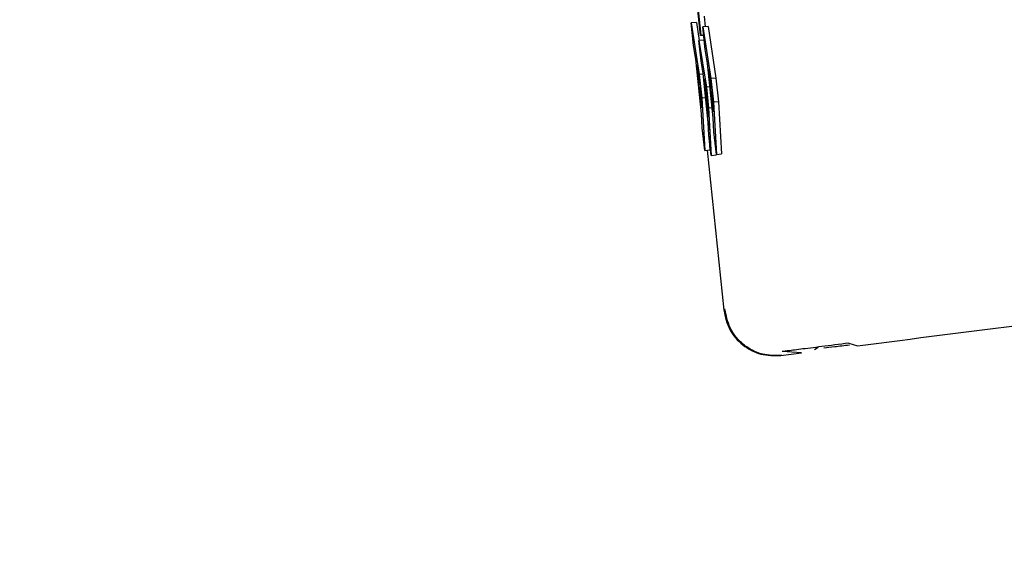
# Model space of a CAD drawing. Header units: inches. Extents: x 170 to 312, y 215 to 248.
# Tile 228 of 256: x 210.2396 to 210.2776, y 223.8373 to 223.8584. Entities that reach past the tile are written whole.
import ezdxf

# ---------------------------------------------------------------- set-up
doc = ezdxf.new("R2010")
doc.units = ezdxf.units.IN
doc.header["$LTSCALE"] = 0.25
doc.header["$MEASUREMENT"] = 0
doc.layers.add('ANNOTATIONS', color=1, linetype='Continuous')
doc.layers.add('MOTOR LH', color=7, linetype='Continuous')
doc.styles.add('ARIAL', font='arial.ttf', dxfattribs={"height": 0.09375})
doc.dimstyles.new('STANDARD$0', dxfattribs={"dimtxt": 0.09375, "dimasz": 0.09375, "dimexe": 0.03125, "dimexo": 0.046875, "dimgap": 0.09, "dimtad": 0, "dimtih": 1, "dimtoh": 1, "dimdec": 4, "dimzin": 0, "dimdsep": 46, "dimtxsty": 'ARIAL', "dimcen": 0.09, "dimadec": 0, "dimazin": 0, "dimtfac": 1, "dimtdec": 4, "dimtofl": 0, "dimtmove": 0, "dimatfit": 1, "dimfxl": 1, "dimtolj": 1, "dimtzin": 0, "dimarcsym": 0})

# ---------------------------------------------------------------- blocks, each defined once
blk = doc.blocks.new('*D154')
at = {"layer": 'ANNOTATIONS', "color": 0, "lineweight": -2, "transparency": 16777216}
for p, q in [((209.9529949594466, 224.4367350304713), (211.7989574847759, 224.4367350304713)), ((211.7677074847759, 224.3429850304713), (211.7677074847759, 222.643354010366)), ((211.7677074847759, 220.5088628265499), (211.7677074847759, 222.2084938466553)), ((211.0371824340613, 220.4151128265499), (211.7989574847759, 220.4151128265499))]:
    blk.add_line(p, q, dxfattribs=at)
at = {"layer": 'ANNOTATIONS', "color": 0, "transparency": 16777216}
for points in [[(211.7520824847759, 224.3429850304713), (211.7833324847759, 224.3429850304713), (211.7677074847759, 224.4367350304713)], [(211.7520824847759, 220.5088628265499), (211.7833324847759, 220.5088628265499), (211.7677074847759, 220.4151128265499)]]:
    blk.add_solid(points, dxfattribs=at)
at = {"layer": 'defpoints', "color": 0, "transparency": 16777216}
for p in [(209.9061199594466, 224.4367350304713), (210.9903074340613, 220.4151128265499), (211.7677074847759, 220.4151128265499)]:
    blk.add_point(p, dxfattribs=at)
at = {"layer": 'ANNOTATIONS', "color": 0, "transparency": 16777216, "insert": (211.7677074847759, 222.4259239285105), "char_height": 0.09375, "attachment_point": 5, "style": 'ARIAL'}
blk.add_mtext('\\A1;OPENING\\PHEIGHT', dxfattribs=at)
blk = doc.blocks.new('*D155')
at = {"layer": 'ANNOTATIONS', "color": 0, "lineweight": -2, "transparency": 16777216}
for p, q in [((209.9529949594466, 225.2727186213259), (212.453946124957, 225.2727186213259)), ((212.422696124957, 225.1789686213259), (212.422696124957, 223.0613458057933)), ((212.422696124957, 220.5088628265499), (212.422696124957, 222.6264856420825)), ((211.9575265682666, 220.4151128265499), (212.453946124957, 220.4151128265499))]:
    blk.add_line(p, q, dxfattribs=at)
at = {"layer": 'ANNOTATIONS', "color": 0, "transparency": 16777216}
for points in [[(212.407071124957, 225.1789686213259), (212.438321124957, 225.1789686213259), (212.422696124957, 225.2727186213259)], [(212.407071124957, 220.5088628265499), (212.438321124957, 220.5088628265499), (212.422696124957, 220.4151128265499)]]:
    blk.add_solid(points, dxfattribs=at)
at = {"layer": 'defpoints', "color": 0, "transparency": 16777216}
for p in [(209.9061199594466, 225.2727186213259), (211.9106515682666, 220.4151128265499), (212.422696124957, 220.4151128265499)]:
    blk.add_point(p, dxfattribs=at)
at = {"layer": 'ANNOTATIONS', "color": 0, "transparency": 16777216, "insert": (212.422696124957, 222.8439157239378), "char_height": 0.09375, "attachment_point": 5, "style": 'ARIAL'}
blk.add_mtext('\\A1;TOTAL\\PHEIGHT', dxfattribs=at)

msp = doc.modelspace()

# ---------------------------------------------------------------- linework, layer by layer
at = {"layer": 'MOTOR LH'}
for p, q in [((210.2654922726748, 223.861758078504), (210.2659061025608, 223.8578227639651)), ((210.2658937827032, 223.8578208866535), (210.2657236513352, 223.8594386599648)), ((210.2660258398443, 223.8585661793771), (210.2660693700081, 223.8581517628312)), ((210.265730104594, 223.8583211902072), (210.2655343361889, 223.8583005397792)), ((210.2655343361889, 223.8583005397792), (210.265841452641, 223.8563105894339)), ((210.2656255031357, 223.8574336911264), (210.2655343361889, 223.8583005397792)), ((210.265730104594, 223.8583211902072), (210.2658387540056, 223.8576167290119)), ((210.2661799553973, 223.8581634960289), (210.2659842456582, 223.8581428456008)), ((210.2659842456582, 223.8581428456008), (210.2662913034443, 223.8561533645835)), ((210.266075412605, 223.8572759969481), (210.2659842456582, 223.8581428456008)), ((210.2661799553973, 223.8581634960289), (210.2664870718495, 223.8561735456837)), ((210.266016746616, 223.857834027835), (210.2658937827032, 223.8578208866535)), ((210.2659061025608, 223.8578227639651), (210.2658937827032, 223.8578208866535)), ((210.2659061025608, 223.8578227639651), (210.26601668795, 223.857834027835)), ((210.2657102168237, 223.8568972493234), (210.2656255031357, 223.8574336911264)), ((210.2660257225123, 223.8576364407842), (210.2658299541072, 223.8576157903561)), ((210.2658299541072, 223.8576157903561), (210.2661160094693, 223.8558262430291)), ((210.2659120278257, 223.856835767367), (210.2658299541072, 223.8576157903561)), ((210.2660257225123, 223.8576364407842), (210.2660601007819, 223.8574214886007)), ((210.266160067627, 223.856740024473), (210.266075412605, 223.8572759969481)), ((210.2659313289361, 223.8547946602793), (210.2657102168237, 223.8568972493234)), ((210.2657467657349, 223.8566682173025), (210.2658747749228, 223.8558548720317)), ((210.2659193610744, 223.8550269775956), (210.2657467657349, 223.8566682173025)), ((210.2659910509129, 223.8563537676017), (210.2659120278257, 223.856835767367)), ((210.2663811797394, 223.854637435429), (210.266160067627, 223.856740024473)), ((210.2659938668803, 223.8563270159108), (210.265841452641, 223.8563105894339)), ((210.265841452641, 223.8563105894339), (210.265937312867, 223.8553991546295)), ((210.2661900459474, 223.8544614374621), (210.2659910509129, 223.8563537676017)), ((210.2661966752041, 223.8565105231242), (210.266324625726, 223.8556971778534)), ((210.2663692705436, 223.8548697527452), (210.2661966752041, 223.8565105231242)), ((210.2658747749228, 223.8558548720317), (210.2659193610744, 223.8550269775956)), ((210.2660251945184, 223.8561472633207), (210.2661445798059, 223.8554160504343)), ((210.2661805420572, 223.8546702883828), (210.2660251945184, 223.8561472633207)), ((210.2662545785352, 223.8558407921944), (210.2661160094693, 223.8558262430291)), ((210.2661160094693, 223.8558262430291), (210.2662023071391, 223.8550058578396)), ((210.2664870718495, 223.8561735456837), (210.2662913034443, 223.8561533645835)), ((210.2662913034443, 223.8561533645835), (210.2663872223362, 223.8552414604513)), ((210.2664870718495, 223.8561735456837), (210.2665829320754, 223.8552621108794)), ((210.266324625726, 223.8556971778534), (210.2663692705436, 223.8548697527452)), ((210.2660897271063, 223.8554151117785), (210.265937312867, 223.8553991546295)), ((210.265937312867, 223.8553991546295), (210.2660513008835, 223.8533847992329)), ((210.2661445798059, 223.8554160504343), (210.2661805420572, 223.8546702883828)), ((210.2665829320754, 223.8552621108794), (210.2663872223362, 223.8552414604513)), ((210.2663872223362, 223.8552414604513), (210.2665012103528, 223.8532271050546)), ((210.2665829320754, 223.8552621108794), (210.2666969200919, 223.8532477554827)), ((210.2659601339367, 223.8542516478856), (210.2659313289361, 223.8547946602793)), ((210.266340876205, 223.8550204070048), (210.2662023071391, 223.8550058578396)), ((210.2662023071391, 223.8550058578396), (210.2662952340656, 223.8531914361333)), ((210.2661841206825, 223.8545177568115), (210.2662040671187, 223.8541652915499)), ((210.266213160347, 223.8539719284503), (210.2661900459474, 223.8544614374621)), ((210.266410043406, 223.8540939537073), (210.2663811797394, 223.854637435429)), ((210.2660513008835, 223.8533847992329), (210.2659601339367, 223.8542516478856)), ((210.2662952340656, 223.8531914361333), (210.266213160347, 223.8539719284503)), ((210.2662170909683, 223.8539353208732), (210.2662470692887, 223.8534049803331)), ((210.2665012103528, 223.8532271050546), (210.266410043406, 223.8540939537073)), ((210.2660513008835, 223.8533847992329), (210.2662470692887, 223.8534049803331)), ((210.2661425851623, 223.8533941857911), (210.2667892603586, 223.8472168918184)), ((210.2662952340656, 223.8531914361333), (210.2664910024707, 223.8532120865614)), ((210.2664797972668, 223.8534303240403), (210.2664910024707, 223.8532120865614)), ((210.2665012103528, 223.8532271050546), (210.2666969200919, 223.8532477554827)), ((210.2716106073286, 223.8459482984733), (210.2719541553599, 223.8458478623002)), ((210.268995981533, 223.8454700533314), (210.2697894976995, 223.8455714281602)), ((210.2697894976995, 223.8455714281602), (210.2690411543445, 223.8456254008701)), ((210.2702951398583, 223.8457028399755), (210.2704314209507, 223.8457976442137))]:
    msp.add_line(p, q, dxfattribs=at)
for points, knots in [([(210.2719541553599, 223.8458478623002), (210.2741186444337, 223.846124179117), (210.2784474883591, 223.8466767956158), (210.2854674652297, 223.8475725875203), (210.2907047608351, 223.8482423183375), (210.2933033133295, 223.8485735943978), (210.2937497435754, 223.8486305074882)], [0, 0, 0, 0, 0.3117881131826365, 0.6235568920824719, 0.9353272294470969, 0.9999999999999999, 0.9999999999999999, 0.9999999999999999, 0.9999999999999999]), ([(210.2667892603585, 223.8472168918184), (210.2668469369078, 223.8469599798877), (210.2669623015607, 223.8464461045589), (210.2674957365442, 223.8458420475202), (210.2682061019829, 223.8454615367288), (210.268732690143, 223.8454672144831), (210.268995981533, 223.8454700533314)], [0, 0, 0, 0, 0.2499664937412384, 0.4999830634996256, 0.7499940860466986, 0.9999999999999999, 0.9999999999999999, 0.9999999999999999, 0.9999999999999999]), ([(210.2690262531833, 223.8454738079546), (210.2687723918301, 223.8454693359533), (210.2683813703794, 223.8454624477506), (210.2678877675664, 223.8456611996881), (210.2675389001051, 223.8458869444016), (210.2672474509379, 223.8461839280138), (210.2669537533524, 223.8466290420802), (210.2668791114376, 223.8470148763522), (210.2668306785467, 223.8472652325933)], [0, 0, 0, 0, 0.2392337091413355, 0.3684905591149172, 0.5005644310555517, 0.6325014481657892, 0.7615412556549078, 0.9999999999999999, 0.9999999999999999, 0.9999999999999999, 0.9999999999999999]), ([(210.2716106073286, 223.8459482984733), (210.2712476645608, 223.8459018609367), (210.2705216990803, 223.8458089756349), (210.269713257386, 223.8457057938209), (210.2691627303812, 223.845635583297), (210.2690814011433, 223.8456250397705), (210.2690407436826, 223.8456197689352)], [0, 0, 0, 0, 0.2499845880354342, 0.5000242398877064, 0.7500561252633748, 1, 1, 1, 1]), ([(210.2716382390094, 223.8458717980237), (210.2714384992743, 223.8458471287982), (210.2710395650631, 223.8457978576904), (210.2707780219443, 223.8457667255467), (210.270647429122, 223.8457511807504)], [0, 0, 0, 0, 0.5006833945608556, 1, 1, 1, 1])]:
    msp.add_open_spline(points, degree=3, knots=knots, dxfattribs=at)

# ---------------------------------------------------------------- dimensions: what is measured, and where the dimension line sits
at = {"layer": 'ANNOTATIONS'}
for base, p1, p2, text, picture, middle in [((212.422696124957, 220.4151128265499), (209.9061199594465, 225.2727186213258), (211.9106515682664, 220.4151128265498), 'TOTAL\\PHEIGHT', '*D155', (212.422696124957, 222.8439157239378)), ((211.7677074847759, 220.4151128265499), (209.9061199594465, 224.4367350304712), (210.9903074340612, 220.4151128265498), 'OPENING\\PHEIGHT', '*D154', (211.7677074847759, 222.4259239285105))]:
    dim = msp.add_linear_dim(base=base, p1=p1, p2=p2, angle=90, text=text, dimstyle='STANDARD$0', dxfattribs=at)
    dim.commit()
    dim.dimension.update_dxf_attribs({"geometry": picture, "text_midpoint": middle})

doc.saveas('drawing.dxf')
